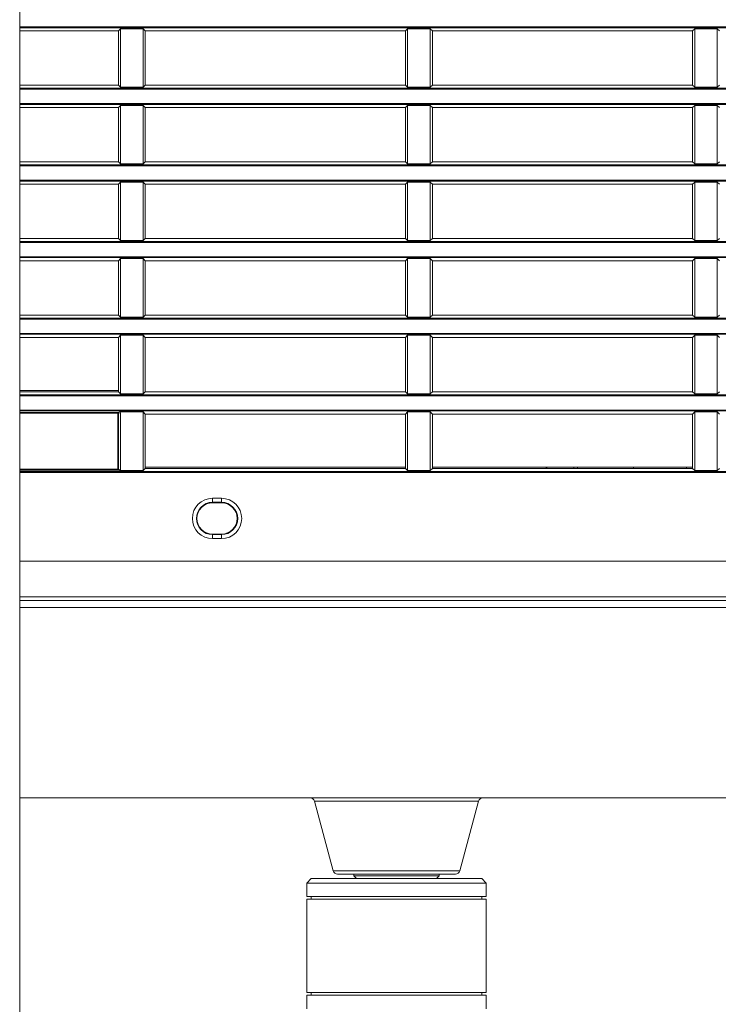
# Model space of a CAD drawing. Header units: millimetres. Extents: x 3925 to 5043, y -86 to 778.
# Tile 29 of 159: x 4147 to 4167, y 246 to 274. Entities that reach past the tile are written whole.
import ezdxf

# ---------------------------------------------------------------- set-up
doc = ezdxf.new("R2010")
doc.units = ezdxf.units.MM
doc.header["$LTSCALE"] = 46.255
for name, color, linetype in [('04-A65-H-_DUDXF_CONTINUOUS_LINE', 7, 'CONTINUOUS'), ('140-155102-0DXF_CONTINUOUS_LINE', 7, 'CONTINUOUS'), ('H30-BOTTOM-CDXF_CONTINUOUS_LINE', 7, 'CONTINUOUS'), ('H30-RIGHT-CODXF_CONTINUOUS_LINE', 7, 'CONTINUOUS'), ('H30_CEILING_DXF_CONTINUOUS_LINE', 7, 'CONTINUOUS'), ('H60-LSM-V-TADXF_CONTINUOUS_LINE', 7, 'CONTINUOUS'), ('SPACER-RIGGIDXF_CONTINUOUS_LINE', 7, 'CONTINUOUS')]:
    doc.layers.add(name, color=color, linetype=linetype)

msp = doc.modelspace()

# ---------------------------------------------------------------- linework, layer by layer
at = {"layer": '04-A65-H-_DUDXF_CONTINUOUS_LINE', "color": 7, "linetype": 'Continuous', "lineweight": 0}
for p, q in [((4161.9662, 261.2862), (4161.9662, 261.2562)), ((4161.9912, 261.2852), (4161.9912, 261.2547))]:
    msp.add_line(p, q, dxfattribs=at)
at = {"layer": '140-155102-0DXF_CONTINUOUS_LINE', "color": 7, "linetype": 'Continuous', "lineweight": 0}
msp.add_line((4147.2981, 223.8287), (4147.2981, 304.5787), dxfattribs=at)
at = {"layer": 'H30-BOTTOM-CDXF_CONTINUOUS_LINE', "color": 7, "linetype": 'Continuous', "lineweight": 0}
for p, q in [((4170.2987, 257.3855), (4147.2981, 257.3855)), ((4147.2981, 252.0787), (4174.0487, 252.0787)), ((4160.0824, 251.986), (4155.5151, 251.986)), ((4155.5151, 251.986), (4156.0348, 250.0463)), ((4160.0824, 251.986), (4159.5627, 250.0463)), ((4159.5627, 250.0463), (4156.0348, 250.0463)), ((4159.4419, 249.9537), (4156.1556, 249.9537))]:
    msp.add_line(p, q, dxfattribs=at)
for centre, start, end in [((4155.3944, 251.9537), 15, 90), ((4160.2031, 251.9537), 90, 165), ((4156.1556, 250.0787), 195, 270), ((4159.4419, 250.0787), 270, 345)]:
    msp.add_arc(centre, 0.125, start, end, dxfattribs=at)
at = {"layer": 'H30-RIGHT-CODXF_CONTINUOUS_LINE', "color": 7, "linetype": 'Continuous', "lineweight": 0}
for p, q in [((4147.2981, 273.5554), (4170.2987, 273.5554)), ((4147.2981, 273.5306), (4170.2987, 273.5306)), ((4150.0487, 273.4412), (4147.2981, 273.4412)), ((4150.1101, 273.5026), (4150.0487, 273.4412)), ((4150.0487, 271.9312), (4150.0487, 273.4412)), ((4150.1101, 273.5026), (4150.7374, 273.5026)), ((4150.1101, 273.5026), (4150.1101, 271.8698)), ((4150.7987, 273.4412), (4150.7374, 273.5026)), ((4150.7374, 271.8698), (4150.7374, 273.5026)), ((4158.0487, 273.4412), (4150.7987, 273.4412)), ((4150.7987, 271.9312), (4150.7987, 273.4412)), ((4158.1101, 273.5026), (4158.0487, 273.4412)), ((4158.0487, 271.9312), (4158.0487, 273.4412)), ((4158.1101, 273.5026), (4158.7374, 273.5026)), ((4158.1101, 273.5026), (4158.1101, 271.8698)), ((4158.7987, 273.4412), (4158.7374, 273.5026)), ((4158.7374, 271.8698), (4158.7374, 273.5026)), ((4166.0487, 273.4412), (4158.7987, 273.4412)), ((4158.7987, 271.9312), (4158.7987, 273.4412)), ((4166.1101, 273.5026), (4166.0487, 273.4412)), ((4166.0487, 271.9312), (4166.0487, 273.4412)), ((4166.1101, 273.5026), (4166.7374, 273.5026)), ((4166.1101, 273.5026), (4166.1101, 271.8698)), ((4166.7987, 273.4412), (4166.7374, 273.5026)), ((4166.7374, 273.5026), (4166.7374, 271.8698)), ((4150.0487, 271.9312), (4147.2981, 271.9312)), ((4170.2987, 271.8418), (4147.2981, 271.8418)), ((4170.2987, 271.817), (4147.2981, 271.817)), ((4150.0487, 271.9312), (4150.1101, 271.8698)), ((4150.7374, 271.8698), (4150.1101, 271.8698)), ((4150.7374, 271.8698), (4150.7987, 271.9312)), ((4158.0487, 271.9312), (4150.7987, 271.9312)), ((4158.0487, 271.9312), (4158.1101, 271.8698)), ((4158.7374, 271.8698), (4158.1101, 271.8698)), ((4158.7374, 271.8698), (4158.7987, 271.9312)), ((4166.0487, 271.9312), (4158.7987, 271.9312)), ((4166.0487, 271.9312), (4166.1101, 271.8698)), ((4166.7374, 271.8698), (4166.1101, 271.8698)), ((4166.7374, 271.8698), (4166.7987, 271.9312)), ((4147.2981, 271.4204), (4170.2987, 271.4204)), ((4147.2981, 271.3956), (4170.2987, 271.3956)), ((4150.0487, 271.3062), (4147.2981, 271.3062)), ((4150.1101, 271.3676), (4150.0487, 271.3062)), ((4150.0487, 269.7962), (4150.0487, 271.3062)), ((4150.1101, 271.3676), (4150.7374, 271.3676)), ((4150.1101, 271.3676), (4150.1101, 269.7348)), ((4150.7987, 271.3062), (4150.7374, 271.3676)), ((4150.7374, 269.7348), (4150.7374, 271.3676)), ((4158.0487, 271.3062), (4150.7987, 271.3062)), ((4150.7987, 269.7962), (4150.7987, 271.3062)), ((4158.1101, 271.3676), (4158.0487, 271.3062)), ((4158.0487, 269.7962), (4158.0487, 271.3062)), ((4158.1101, 271.3676), (4158.7374, 271.3676)), ((4158.1101, 271.3676), (4158.1101, 269.7348)), ((4158.7987, 271.3062), (4158.7374, 271.3676)), ((4158.7374, 269.7348), (4158.7374, 271.3676)), ((4166.0487, 271.3062), (4158.7987, 271.3062)), ((4158.7987, 269.7962), (4158.7987, 271.3062)), ((4166.1101, 271.3676), (4166.0487, 271.3062)), ((4166.0487, 269.7962), (4166.0487, 271.3062)), ((4166.1101, 271.3676), (4166.7374, 271.3676)), ((4166.1101, 271.3676), (4166.1101, 269.7348)), ((4166.7987, 271.3062), (4166.7374, 271.3676)), ((4166.7374, 271.3676), (4166.7374, 269.7348)), ((4150.0487, 269.7962), (4147.2981, 269.7962)), ((4170.2987, 269.7068), (4147.2981, 269.7068)), ((4170.2987, 269.682), (4147.2981, 269.682)), ((4150.0487, 269.7962), (4150.1101, 269.7348)), ((4150.7374, 269.7348), (4150.1101, 269.7348)), ((4150.7374, 269.7348), (4150.7987, 269.7962)), ((4158.0487, 269.7962), (4150.7987, 269.7962)), ((4158.0487, 269.7962), (4158.1101, 269.7348)), ((4158.7374, 269.7348), (4158.1101, 269.7348)), ((4158.7374, 269.7348), (4158.7987, 269.7962)), ((4166.0487, 269.7962), (4158.7987, 269.7962)), ((4166.0487, 269.7962), (4166.1101, 269.7348)), ((4166.7374, 269.7348), (4166.1101, 269.7348)), ((4166.7374, 269.7348), (4166.7987, 269.7962)), ((4147.2981, 269.2854), (4170.2987, 269.2854)), ((4147.2981, 269.2606), (4170.2987, 269.2606)), ((4150.0487, 269.1712), (4147.2981, 269.1712)), ((4150.1101, 269.2326), (4150.0487, 269.1712)), ((4150.0487, 267.6612), (4150.0487, 269.1712)), ((4150.1101, 269.2326), (4150.7374, 269.2326)), ((4150.1101, 269.2326), (4150.1101, 267.5998)), ((4150.7987, 269.1712), (4150.7374, 269.2326)), ((4150.7374, 267.5998), (4150.7374, 269.2326)), ((4158.0487, 269.1712), (4150.7987, 269.1712)), ((4150.7987, 267.6612), (4150.7987, 269.1712)), ((4158.1101, 269.2326), (4158.0487, 269.1712)), ((4158.0487, 267.6612), (4158.0487, 269.1712)), ((4158.1101, 269.2326), (4158.7374, 269.2326)), ((4158.1101, 269.2326), (4158.1101, 267.5998)), ((4158.7987, 269.1712), (4158.7374, 269.2326)), ((4158.7374, 267.5998), (4158.7374, 269.2326)), ((4166.0487, 269.1712), (4158.7987, 269.1712)), ((4158.7987, 267.6612), (4158.7987, 269.1712)), ((4166.1101, 269.2326), (4166.0487, 269.1712)), ((4166.0487, 267.6612), (4166.0487, 269.1712)), ((4166.1101, 269.2326), (4166.7374, 269.2326)), ((4166.1101, 269.2326), (4166.1101, 267.5998)), ((4166.7987, 269.1712), (4166.7374, 269.2326)), ((4166.7374, 269.2326), (4166.7374, 267.5998)), ((4150.0487, 267.6612), (4147.2981, 267.6612)), ((4170.2987, 267.5718), (4147.2981, 267.5718)), ((4170.2987, 267.547), (4147.2981, 267.547)), ((4150.0487, 267.6612), (4150.1101, 267.5998)), ((4150.7374, 267.5998), (4150.1101, 267.5998)), ((4150.7374, 267.5998), (4150.7987, 267.6612)), ((4158.0487, 267.6612), (4150.7987, 267.6612)), ((4158.0487, 267.6612), (4158.1101, 267.5998)), ((4158.7374, 267.5998), (4158.1101, 267.5998)), ((4158.7374, 267.5998), (4158.7987, 267.6612)), ((4166.0487, 267.6612), (4158.7987, 267.6612)), ((4166.0487, 267.6612), (4166.1101, 267.5998)), ((4166.7374, 267.5998), (4166.1101, 267.5998)), ((4166.7374, 267.5998), (4166.7987, 267.6612)), ((4147.2981, 267.1504), (4170.2987, 267.1504)), ((4147.2981, 267.1256), (4170.2987, 267.1256)), ((4150.0487, 267.0362), (4147.2981, 267.0362)), ((4150.1101, 267.0976), (4150.0487, 267.0362)), ((4150.0487, 265.5262), (4150.0487, 267.0362)), ((4150.1101, 267.0976), (4150.7374, 267.0976)), ((4150.1101, 267.0976), (4150.1101, 265.4648)), ((4150.7987, 267.0362), (4150.7374, 267.0976)), ((4150.7374, 265.4648), (4150.7374, 267.0976)), ((4158.0487, 267.0362), (4150.7987, 267.0362)), ((4150.7987, 265.5262), (4150.7987, 267.0362)), ((4158.1101, 267.0976), (4158.0487, 267.0362)), ((4158.0487, 265.5262), (4158.0487, 267.0362)), ((4158.1101, 267.0976), (4158.7374, 267.0976)), ((4158.1101, 267.0976), (4158.1101, 265.4648)), ((4158.7987, 267.0362), (4158.7374, 267.0976)), ((4158.7374, 265.4648), (4158.7374, 267.0976)), ((4166.0487, 267.0362), (4158.7987, 267.0362)), ((4158.7987, 265.5262), (4158.7987, 267.0362)), ((4166.1101, 267.0976), (4166.0487, 267.0362)), ((4166.0487, 265.5262), (4166.0487, 267.0362)), ((4166.1101, 267.0976), (4166.7374, 267.0976)), ((4166.1101, 267.0976), (4166.1101, 265.4648)), ((4166.7987, 267.0362), (4166.7374, 267.0976)), ((4166.7374, 267.0976), (4166.7374, 265.4648)), ((4150.0487, 265.5262), (4147.2981, 265.5262)), ((4150.0487, 265.5262), (4150.1101, 265.4648)), ((4150.7374, 265.4648), (4150.7987, 265.5262)), ((4158.0487, 265.5262), (4150.7987, 265.5262)), ((4158.0487, 265.5262), (4158.1101, 265.4648)), ((4158.7374, 265.4648), (4158.7987, 265.5262)), ((4166.0487, 265.5262), (4158.7987, 265.5262)), ((4166.0487, 265.5262), (4166.1101, 265.4648)), ((4166.7374, 265.4648), (4166.7987, 265.5262)), ((4170.2987, 265.4368), (4147.2981, 265.4368)), ((4170.2987, 265.412), (4147.2981, 265.412)), ((4150.7374, 265.4648), (4150.1101, 265.4648)), ((4158.7374, 265.4648), (4158.1101, 265.4648)), ((4166.7374, 265.4648), (4166.1101, 265.4648)), ((4147.2981, 265.0154), (4170.2987, 265.0154)), ((4147.2981, 264.9906), (4170.2987, 264.9906)), ((4150.1101, 264.9626), (4150.0487, 264.9012)), ((4150.1101, 264.9626), (4150.7374, 264.9626)), ((4150.1101, 264.9626), (4150.1101, 263.3298)), ((4150.7987, 264.9012), (4150.7374, 264.9626)), ((4150.7374, 263.3298), (4150.7374, 264.9626)), ((4158.1101, 264.9626), (4158.0487, 264.9012)), ((4158.1101, 264.9626), (4158.7374, 264.9626)), ((4158.1101, 264.9626), (4158.1101, 263.3298)), ((4158.7987, 264.9012), (4158.7374, 264.9626)), ((4158.7374, 263.3298), (4158.7374, 264.9626)), ((4166.1101, 264.9626), (4166.0487, 264.9012)), ((4166.1101, 264.9626), (4166.7374, 264.9626)), ((4166.1101, 264.9626), (4166.1101, 263.3298)), ((4166.7987, 264.9012), (4166.7374, 264.9626)), ((4166.7374, 264.9626), (4166.7374, 263.3298)), ((4150.0487, 264.9012), (4147.2981, 264.9012)), ((4150.0487, 263.3912), (4150.0487, 264.9012)), ((4158.0487, 264.9012), (4150.7987, 264.9012)), ((4150.7987, 263.3912), (4150.7987, 264.9012)), ((4158.0487, 263.3912), (4158.0487, 264.9012)), ((4166.0487, 264.9012), (4158.7987, 264.9012)), ((4158.7987, 263.3912), (4158.7987, 264.9012)), ((4166.0487, 263.3912), (4166.0487, 264.9012)), ((4150.0487, 263.4212), (4147.2981, 263.4212)), ((4150.0487, 263.3912), (4147.2981, 263.3912)), ((4170.2987, 263.3018), (4147.2981, 263.3018)), ((4150.1101, 263.3298), (4150.0487, 263.3912)), ((4150.7374, 263.3298), (4150.1101, 263.3298)), ((4150.7374, 263.3298), (4150.7987, 263.3912)), ((4150.7987, 263.3912), (4158.0487, 263.3912)), ((4158.0487, 263.3912), (4158.1101, 263.3298)), ((4158.7374, 263.3298), (4158.1101, 263.3298)), ((4158.7374, 263.3298), (4158.7987, 263.3912)), ((4158.7987, 263.3912), (4166.0487, 263.3912)), ((4166.0487, 263.3912), (4166.1101, 263.3298)), ((4166.7374, 263.3298), (4166.1101, 263.3298)), ((4166.7374, 263.3298), (4166.7987, 263.3912)), ((4170.2987, 263.277), (4147.2981, 263.277)), ((4147.2981, 262.8804), (4170.2987, 262.8804)), ((4147.2981, 262.8556), (4170.2987, 262.8556)), ((4150.0328, 262.8149), (4147.2981, 262.8149)), ((4147.2981, 262.7901), (4150.0555, 262.7901)), ((4150.0328, 262.8149), (4150.0809, 262.8276)), ((4150.0328, 261.2075), (4150.0328, 262.8149)), ((4150.0555, 262.7901), (4150.107, 262.8037)), ((4150.0555, 261.2323), (4150.0555, 262.7901)), ((4150.0809, 262.8276), (4150.7374, 262.8276)), ((4150.107, 262.8037), (4150.107, 261.2187)), ((4150.7987, 262.7662), (4150.7374, 262.8276)), ((4150.7374, 261.1948), (4150.7374, 262.8276)), ((4150.7987, 262.7662), (4158.0487, 262.7662)), ((4150.7987, 261.2562), (4150.7987, 262.7662)), ((4158.1101, 262.8276), (4158.0487, 262.7662)), ((4158.0487, 261.2562), (4158.0487, 262.7662)), ((4158.1101, 262.8276), (4158.7374, 262.8276)), ((4158.1101, 262.8276), (4158.1101, 261.1948)), ((4158.7987, 262.7662), (4158.7374, 262.8276)), ((4158.7374, 261.1948), (4158.7374, 262.8276)), ((4158.7987, 262.7662), (4166.0487, 262.7662)), ((4158.7987, 261.2562), (4158.7987, 262.7662)), ((4166.1101, 262.8276), (4166.0487, 262.7662)), ((4166.0487, 261.2562), (4166.0487, 262.7662)), ((4166.1101, 262.8276), (4166.7374, 262.8276)), ((4166.1101, 262.8276), (4166.1101, 261.1948)), ((4166.7987, 262.7662), (4166.7374, 262.8276)), ((4166.7374, 262.8276), (4166.7374, 261.1948)), ((4150.0555, 261.2323), (4147.2981, 261.2323)), ((4150.0328, 261.2075), (4147.2981, 261.2075)), ((4170.2987, 261.1668), (4147.2981, 261.1668)), ((4170.2987, 261.142), (4147.2981, 261.142)), ((4150.0328, 261.2075), (4150.0356, 261.2078)), ((4150.0328, 261.2075), (4150.0809, 261.1948)), ((4150.0555, 261.2323), (4150.107, 261.2187)), ((4150.7374, 261.1948), (4150.0809, 261.1948)), ((4150.7374, 261.1948), (4150.7987, 261.2562)), ((4158.0487, 261.2862), (4150.7987, 261.2862)), ((4150.7987, 261.2562), (4158.0487, 261.2562)), ((4158.0487, 261.2562), (4158.1101, 261.1948)), ((4158.7374, 261.1948), (4158.1101, 261.1948)), ((4158.7374, 261.1948), (4158.7987, 261.2562)), ((4166.0487, 261.2862), (4158.7987, 261.2862)), ((4158.7987, 261.2562), (4166.0487, 261.2562)), ((4166.0487, 261.2562), (4166.1101, 261.1948)), ((4166.7374, 261.1948), (4166.1101, 261.1948)), ((4166.7374, 261.1948), (4166.7987, 261.2562)), ((4152.6737, 260.4237), (4152.9237, 260.4237)), ((4152.6737, 260.4237), (4152.6737, 260.2987)), ((4152.6737, 260.312), (4152.9237, 260.312)), ((4152.9237, 260.2987), (4152.6737, 260.2987)), ((4152.9237, 260.4237), (4152.9237, 260.2987)), ((4152.6737, 259.4237), (4152.9237, 259.4237)), ((4152.6737, 259.2987), (4152.6737, 259.4237)), ((4152.9237, 259.4104), (4152.6737, 259.4104)), ((4152.9237, 259.2987), (4152.6737, 259.2987)), ((4152.9237, 259.2987), (4152.9237, 259.4237)), ((4170.2987, 258.6752), (4147.2981, 258.6752)), ((4170.2987, 257.6827), (4147.2981, 257.6827)), ((4147.2981, 257.5787), (4176.7104, 257.5787))]:
    msp.add_line(p, q, dxfattribs=at)
for points in [[(4150.0555, 262.7901), (4150.0521, 262.8022), (4150.0438, 262.8112), (4150.0328, 262.8149)], [(4150.0356, 261.2078), (4150.0439, 261.2112), (4150.0459, 261.2127)], [(4150.0459, 261.2127), (4150.0521, 261.2203), (4150.0555, 261.2323)]]:
    msp.add_lwpolyline(points, dxfattribs=at)
for centre, radius, start, end in [((4152.6737, 259.8612), 0.5625, 90, 270), ((4152.6737, 259.8612), 0.4508, 90, 270), ((4152.6737, 259.8612), 0.4375, 90, 270), ((4152.9237, 259.8612), 0.5625, 270, 90), ((4152.9237, 259.8612), 0.4508, 270, 90), ((4152.9237, 259.8612), 0.4375, 270, 90)]:
    msp.add_arc(centre, radius, start, end, dxfattribs=at)
for centre, major_axis, start_param, end_param in [((4150.0795, 262.8024), (0.0268, 0.0071), -0.232875, 1.2863943), ((4150.0795, 261.22), (0.0268, -0.0071), -1.2863943, 0.232875)]:
    msp.add_ellipse(centre, major_axis=major_axis, ratio=0.9007478, start_param=start_param, end_param=end_param, dxfattribs=at)
at = {"layer": 'H30_CEILING_DXF_CONTINUOUS_LINE', "color": 7, "linetype": 'Continuous', "lineweight": 0}
for p, q in [((4156.6112, 249.9537), (4156.6112, 249.9037)), ((4158.9862, 249.9037), (4156.6112, 249.9037)), ((4156.6862, 249.8287), (4156.6112, 249.9037)), ((4158.9112, 249.8287), (4158.9862, 249.9037)), ((4158.9862, 249.9537), (4158.9862, 249.9037))]:
    msp.add_line(p, q, dxfattribs=at)
at = {"layer": 'H60-LSM-V-TADXF_CONTINUOUS_LINE', "color": 7, "linetype": 'Continuous', "lineweight": 0}
for p, q in [((4162.7412, 261.2562), (4162.7412, 261.2862)), ((4162.8395, 261.2562), (4162.8395, 261.2862)), ((4164.4037, 261.2862), (4164.4037, 261.2562)), ((4165.8809, 261.2562), (4165.8809, 261.2862))]:
    msp.add_line(p, q, dxfattribs=at)
at = {"layer": 'SPACER-RIGGIDXF_CONTINUOUS_LINE', "color": 7, "linetype": 'Continuous', "lineweight": 0}
for p, q in [((4155.4237, 249.8287), (4155.2987, 249.7037)), ((4155.2987, 249.7037), (4160.2987, 249.7037)), ((4155.2987, 249.3287), (4155.2987, 249.7037)), ((4155.4237, 249.8287), (4160.1737, 249.8287)), ((4160.1737, 249.8287), (4160.2987, 249.7037)), ((4160.2987, 249.3287), (4160.2987, 249.7037)), ((4160.2987, 249.3287), (4155.2988, 249.3287)), ((4155.4237, 249.3287), (4155.4237, 249.2537)), ((4160.1737, 249.3287), (4160.1737, 249.2537)), ((4155.2987, 246.6537), (4155.2987, 249.2537)), ((4155.2988, 249.2537), (4160.2987, 249.2537)), ((4160.2987, 246.6537), (4160.2987, 249.2537)), ((4155.2987, 246.2037), (4155.2987, 246.5787)), ((4160.2987, 246.6537), (4155.2988, 246.6537)), ((4155.2988, 246.5787), (4160.2987, 246.5787)), ((4155.4237, 246.6537), (4155.4237, 246.5787)), ((4160.1737, 246.6537), (4160.1737, 246.5787)), ((4160.2987, 246.2037), (4160.2987, 246.5787))]:
    msp.add_line(p, q, dxfattribs=at)

doc.saveas('drawing.dxf')
